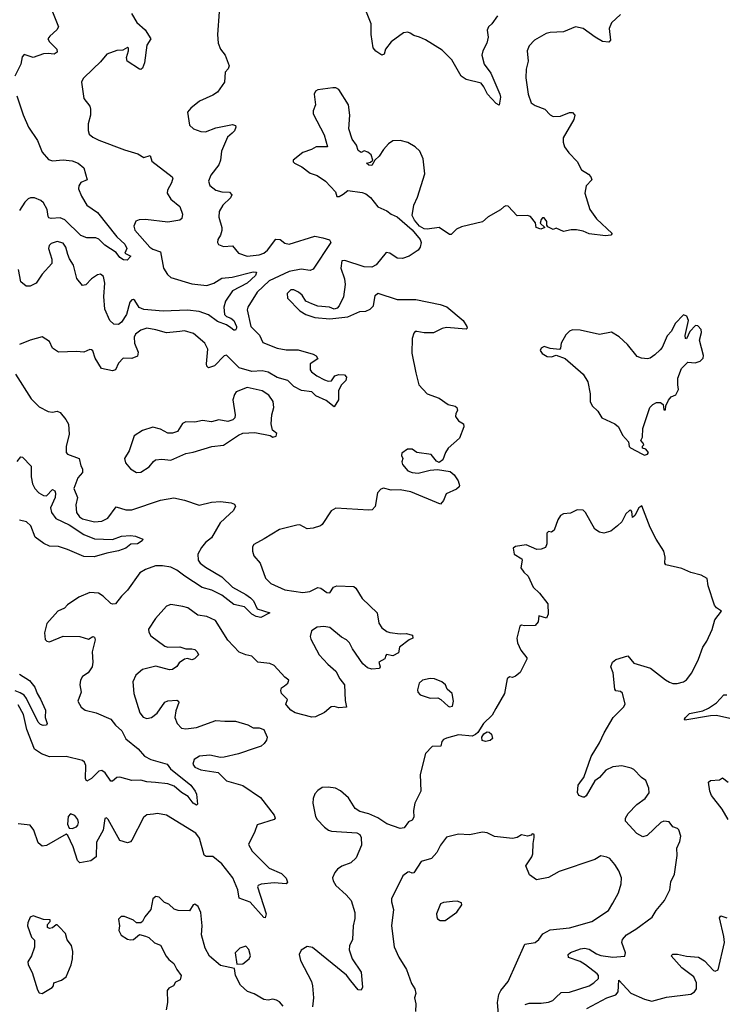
# Model space of a CAD drawing. Extents: x 2293139 to 2515392, y 824115 to 1006937.
# Tile 85 of 256: x 2339726 to 2344441, y 928942 to 935513. Entities that reach past the tile are written whole.
import ezdxf

# ---------------------------------------------------------------- set-up
doc = ezdxf.new("R2010")
doc.units = 0

msp = doc.modelspace()

# ---------------------------------------------------------------- linework, layer by layer
at = {"layer": '0CON10XD'}
for points in [[(2339944.4, 935565), (2339985.8, 935465), (2339974, 935445), (2339926.2, 935403.8), (2339914.2, 935385), (2339924.3, 935365), (2339974.3, 935315), (2339975.8, 935295), (2339955, 935283.6), (2339915, 935288.1), (2339885.8, 935284.2), (2339815, 935261.2), (2339755, 935280), (2339742.5, 935265), (2339733.3, 935215), (2339694.2, 935135.8)], [(2340471.2, 935555), (2340508, 935495), (2340562.5, 935445), (2340600, 935385), (2340575, 935342.5), (2340558.2, 935225), (2340545, 935190), (2340535, 935181.4), (2340525, 935183.1), (2340443.3, 935235), (2340439.3, 935260.7), (2340452.5, 935305), (2340451.7, 935321.7), (2340445, 935326.7), (2340415, 935310), (2340375, 935307.5), (2340306.4, 935283.6), (2340265, 935231.2), (2340216.2, 935185), (2340148.7, 935121.3), (2340138.1, 935095), (2340155, 934986.7), (2340193.8, 934935), (2340198.8, 934915), (2340198, 934875), (2340182.6, 934817.4), (2340182.4, 934772.4), (2340189.5, 934749.5), (2340215, 934728.6), (2340255, 934708.6), (2340425, 934643.5), (2340515, 934618), (2340555, 934593.3), (2340596.7, 934606.7), (2340608, 934568), (2340743.3, 934465), (2340747.5, 934455), (2340738.8, 934425), (2340711.4, 934375), (2340709.2, 934355), (2340734, 934315), (2340795.5, 934265.5), (2340812.9, 934215), (2340808, 934185), (2340794.2, 934175.8), (2340715, 934160.6), (2340565, 934178.2), (2340523.5, 934176.5), (2340501.8, 934168.2), (2340486.7, 934135), (2340495, 934108), (2340594.2, 933994.2), (2340615, 933980.4), (2340664.6, 933964.6), (2340684.5, 933855), (2340712.4, 933812.4), (2340735, 933793.2), (2340875, 933749.3), (2340975, 933739.2), (2341022, 933755), (2341075, 933787.3), (2341144.8, 933794.8), (2341285, 933829.7), (2341307.1, 933827.1), (2341300.6, 933805), (2341245, 933753.8), (2341145, 933702.5), (2341099.2, 933635), (2341087.1, 933595), (2341091.8, 933545), (2341105, 933531.1), (2341135, 933520.7), (2341155, 933506.1), (2341172.4, 933465), (2341173.8, 933455), (2341165, 933441.8), (2341155, 933441.8), (2341135.3, 933455.3), (2341106.7, 933476.7), (2341045, 933498), (2340985, 933543.1), (2340924.3, 933565.7), (2340845, 933573.5), (2340683.3, 933566.7), (2340555, 933579.6), (2340523, 933593), (2340495, 933637.8), (2340485, 933644.4), (2340475, 933643.1), (2340461.7, 933628.3), (2340437.7, 933545), (2340405, 933494.3), (2340385, 933478.6), (2340355, 933481.4), (2340327.8, 933505), (2340295, 933580), (2340287.5, 933665), (2340293.8, 933755), (2340285, 933798.8), (2340265, 933814), (2340245, 933809.2), (2340205, 933782.9), (2340166.3, 933743.7), (2340145, 933738.8), (2340108.1, 933785), (2340085.8, 933875), (2340057.2, 933917.2), (2340046.4, 933945), (2340034.6, 933995), (2340015, 934022.3), (2339975, 934033.2), (2339935, 934019.5), (2339922.1, 934005), (2339917.1, 933985), (2339941.1, 933915), (2339939.4, 933885), (2339875, 933814.2), (2339835, 933754), (2339795, 933733.3), (2339770, 933735), (2339734, 933764), (2339718.6, 933845)], [(2341057.5, 935565), (2341045.9, 935414.1), (2341050.8, 935355), (2341065.9, 935315.9), (2341097.8, 935275), (2341123.3, 935205), (2341116.7, 935185), (2341096.7, 935163.3), (2341092, 935095), (2341045, 935030), (2341015, 935010), (2340925, 934970), (2340867.3, 934922.7), (2340846.7, 934895), (2340859.1, 934809.1), (2340885, 934784.3), (2340935, 934766.9), (2340965, 934763.3), (2341035, 934790.9), (2341145, 934813.1), (2341165, 934806), (2341169.2, 934795), (2341159.7, 934770.3), (2341144.4, 934755.6), (2341111.8, 934728.2), (2341073.3, 934635), (2341065.7, 934575), (2341055.7, 934545), (2341001.4, 934475), (2340985.8, 934435), (2340995, 934406.7), (2341035.5, 934375.5), (2341075, 934364.4), (2341125, 934360.6), (2341142.5, 934345), (2341131.9, 934325), (2341080.5, 934275), (2341056.6, 934233.4), (2341054.3, 934195.7), (2341074.1, 934125.9), (2341074.2, 934105.8), (2341066, 934075), (2341048, 934045), (2341046, 934025), (2341052.1, 934012.1), (2341085, 933998.6), (2341145, 934003.8), (2341185.5, 933955.5), (2341245, 933934.6), (2341324.1, 933944.1), (2341355.5, 933955), (2341380, 933975), (2341435, 934049.1), (2341465, 934046.9), (2341495, 934021.1), (2341525, 934015.5), (2341695, 934068.6), (2341747.9, 934057.9), (2341792.7, 934042.7), (2341802, 934025), (2341685, 933848.8), (2341665, 933840), (2341605, 933847.1), (2341525, 933833.2), (2341390.9, 933769.1), (2341310, 933695), (2341248.6, 933595), (2341244.4, 933575.6), (2341268.9, 933465), (2341326.9, 933406.9), (2341349.1, 933359.1), (2341445, 933319.6), (2341505, 933309.2), (2341585, 933309.2), (2341685, 933280), (2341705, 933268.8), (2341715, 933250), (2341664.3, 933215.7), (2341664.3, 933175), (2341672.2, 933162.2), (2341708, 933135), (2341759.5, 933109.5), (2341785, 933101.4), (2341806.9, 933103.1), (2341830, 933135), (2341855.5, 933144.5), (2341893.4, 933143.4), (2341907.3, 933127.3), (2341901.8, 933105), (2341874.2, 933075), (2341852.7, 933037.3), (2341854, 932975), (2341825, 932930), (2341770.4, 932970.4), (2341702.6, 933002.6), (2341675, 933028.8), (2341607.1, 933037.1), (2341555.9, 933065.9), (2341515, 933104.4), (2341443.8, 933125), (2341385, 933161.2), (2341345, 933170.3), (2341275, 933164), (2341190, 933190), (2341105, 933273.3), (2341090.5, 933269.5), (2341025, 933203.8), (2340985, 933190), (2340975, 933200), (2340972, 933215), (2340980.6, 933315), (2340961.4, 933355), (2340885, 933417.8), (2340825.4, 933435.4), (2340795, 933432.5), (2340705, 933423.3), (2340635, 933443.9), (2340575, 933453.8), (2340535, 933441.8), (2340498.9, 933415), (2340489.2, 933395), (2340491.3, 933355), (2340516.9, 933295), (2340512.5, 933267.5), (2340475, 933251.5), (2340415.6, 933254.4), (2340385, 933221.2), (2340364.3, 933175.7), (2340345, 933168.6), (2340271.9, 933185), (2340230, 933255), (2340215, 933302.5), (2340205, 933310), (2340195, 933311.2), (2340155, 933292.9), (2340105, 933298.1), (2339985, 933294), (2339945, 933320), (2339925.9, 933365.9), (2339875, 933396.2), (2339795, 933374), (2339725, 933346.2)], [(2342915, 935538.9), (2342875.5, 935484.5), (2342854, 935465), (2342846.1, 935443.9), (2342851.2, 935395), (2342844.1, 935355.9), (2342816.2, 935305), (2342808.8, 935275), (2342826, 935215), (2342868.9, 935155), (2342930, 935015), (2342933.5, 934995), (2342925, 934942.5), (2342905, 934952.9), (2342847.3, 935015), (2342823.8, 935065), (2342805, 935088.2), (2342705, 935112.9), (2342671.4, 935135), (2342610, 935245), (2342545, 935310), (2342435, 935377.9), (2342395, 935397.1), (2342355, 935406.2), (2342332.1, 935422.1), (2342315, 935429.4), (2342286.7, 935425), (2342205, 935364.3), (2342167.1, 935315), (2342157.6, 935282.4), (2342142.5, 935275), (2342102.2, 935302.2), (2342084, 935325), (2342071.9, 935415), (2342070.8, 935485), (2342031.8, 935585)], [(2343735, 935548), (2343675, 935491.2), (2343660, 935455), (2343668.8, 935375), (2343658, 935362), (2343615, 935367.5), (2343566, 935395), (2343485, 935454.4), (2343435, 935464.5), (2343355, 935431.2), (2343265, 935427.8), (2343239.1, 935420.9), (2343161.2, 935375), (2343125, 935338.8), (2343113.3, 935305), (2343118.1, 935235), (2343106.6, 935183.4), (2343104.5, 935125), (2343118.1, 935015), (2343138.9, 934958.9), (2343165, 934939.4), (2343231.2, 934915), (2343265, 934877.5), (2343285, 934866), (2343335, 934870), (2343395, 934893.8), (2343415, 934893.8), (2343431.2, 934875), (2343424.2, 934845.8), (2343353.1, 934725), (2343352.9, 934695), (2343362.5, 934665), (2343390, 934625), (2343446.3, 934566.3), (2343475, 934510.8), (2343521.7, 934481.7), (2343537.5, 934465), (2343543.8, 934445), (2343507.1, 934402.9), (2343497.1, 934355), (2343530.4, 934245), (2343574.7, 934184.7), (2343680, 934085), (2343670, 934075), (2343635, 934069.2), (2343525, 934084.3), (2343485, 934101.2), (2343440.7, 934110.7), (2343405, 934111.2), (2343355, 934100), (2343305, 934122.5), (2343285, 934113.3), (2343250.7, 934130.7), (2343242.5, 934142.5), (2343242.5, 934165), (2343225, 934190), (2343215, 934190), (2343205, 934180), (2343200, 934155), (2343230, 934125), (2343203.9, 934113.9), (2343173.3, 934125), (2343167, 934157), (2343135, 934200), (2343115, 934206), (2343045, 934204), (2342985, 934268), (2342969.3, 934270.7), (2342955.9, 934264.1), (2342935, 934243.8), (2342852.7, 934197.3), (2342815, 934164.2), (2342675, 934130), (2342640, 934115), (2342605, 934080), (2342595, 934080), (2342525, 934126), (2342445, 934114), (2342425, 934118.1), (2342395, 934135.8), (2342360.8, 934175), (2342343.9, 934206.1), (2342355.6, 934275), (2342380.6, 934329.4), (2342429.4, 934485), (2342417.5, 934585), (2342396, 934635), (2342365, 934664), (2342315, 934693.5), (2342265, 934706.5), (2342216.7, 934705), (2342188.1, 934685), (2342152.6, 934647.4), (2342125, 934602), (2342096.7, 934575), (2342075, 934540), (2342055, 934542.5), (2342040, 934555), (2342067, 934563), (2342082.5, 934575), (2342071.1, 934611.1), (2342049.1, 934629.1), (2342025, 934636.7), (2342005, 934627.5), (2341985, 934640), (2341973.8, 934675), (2341944.3, 934715), (2341921.9, 934785), (2341929.2, 934875), (2341920, 934945), (2341855, 935046.7), (2341835, 935058), (2341815, 935058), (2341715.9, 935044.1), (2341700, 935035), (2341691.2, 935015), (2341700, 934945), (2341683.8, 934905), (2341683.3, 934885), (2341758.8, 934745), (2341780, 934665), (2341705, 934663.3), (2341673.9, 934646.1), (2341615, 934626.2), (2341550, 934575), (2341550, 934565), (2341560, 934555), (2341609.7, 934529.7), (2341665, 934489.2), (2341712.1, 934472.1), (2341765.8, 934435.8), (2341832.5, 934365), (2341843, 934333), (2341857, 934333), (2341885, 934347.5), (2341915, 934373.3), (2342010.5, 934359.5), (2342035, 934350.8), (2342067, 934327), (2342115, 934264.4), (2342176.9, 934236.9), (2342205, 934214.2), (2342245, 934196.5), (2342345, 934110), (2342397.8, 934045), (2342404.3, 934025), (2342398.8, 933995), (2342384.3, 933975.7), (2342325, 933935.7), (2342280.7, 933919.3), (2342245, 933922.3), (2342195, 933955.5), (2342171.3, 933958.7), (2342105, 933877.1), (2342075, 933862), (2342025, 933864.2), (2341895, 933905.3), (2341876.2, 933903.8), (2341868.8, 933855), (2341892.8, 933782.8), (2341898.8, 933745), (2341886.6, 933663.4), (2341857.9, 933602.1), (2341845, 933586.9), (2341825, 933581.1), (2341793.2, 933593.2), (2341715, 933600.7), (2341674.4, 933615.6), (2341635.7, 933635), (2341611.1, 933675), (2341585.7, 933695), (2341555, 933709.2), (2341535, 933708.9), (2341511.1, 933685), (2341512.7, 933655), (2341595, 933570.6), (2341636.2, 933545), (2341695, 933525.5), (2341795, 933517.3), (2341915, 933530), (2341995, 933565.6), (2342035, 933568.5), (2342065, 933580.5), (2342086.6, 933603.4), (2342098.3, 933671.7), (2342115, 933686.7), (2342245, 933646), (2342370, 933645), (2342532.3, 933612.3), (2342575.6, 933595.6), (2342685.3, 933505.3), (2342710.6, 933465), (2342712, 933455), (2342705, 933448), (2342575, 933459.2), (2342545, 933452.5), (2342486.4, 933423.6), (2342425, 933422.2), (2342375, 933431.4), (2342365, 933430.8), (2342355, 933421.2), (2342344.6, 933385), (2342343, 933287), (2342368.8, 933155), (2342390, 933075), (2342445, 933015.8), (2342525, 932987.1), (2342585, 932944.4), (2342632.9, 932932.9), (2342643.8, 932925), (2342648, 932905), (2342636.2, 932885), (2342633.6, 932863.6), (2342655, 932836.7), (2342686.7, 932815), (2342690, 932795), (2342660.8, 932719.2), (2342585, 932653.3), (2342566.7, 932625), (2342550, 932575), (2342525, 932557.5), (2342507, 932567), (2342470.7, 932610.7), (2342375, 932623.8), (2342345, 932646.7), (2342313, 932647), (2342275, 932620), (2342273.6, 932603.6), (2342282.5, 932585), (2342277, 932563), (2342280, 932545), (2342315, 932502), (2342345, 932490.8), (2342385, 932487.1), (2342464.4, 932505.6), (2342515, 932510), (2342597.7, 932497.7), (2342625.9, 932475.9), (2342651.2, 932435), (2342660, 932405), (2342657.5, 932395), (2342639.7, 932380.3), (2342571.1, 932348.9), (2342554.2, 932305), (2342535, 932280), (2342335, 932362.2), (2342265.8, 932374.2), (2342205, 932372.5), (2342154.1, 932385.9), (2342135, 932378.8), (2342114.4, 932355.6), (2342098.6, 932265), (2342077.6, 932242.4), (2342055, 932238.9), (2341835, 932252), (2341803.8, 932235), (2341745, 932143.8), (2341732.5, 932135), (2341685, 932119.2), (2341645, 932115.8), (2341595, 932141.2), (2341575, 932140), (2341459.5, 932110.5), (2341358.3, 932048.3), (2341289.1, 932010.9), (2341279.2, 931995), (2341278.8, 931965), (2341288, 931935), (2341330, 931885), (2341366.9, 931785), (2341401.1, 931751.1), (2341495, 931707.3), (2341615, 931690.7), (2341662.4, 931697.6), (2341715, 931724.4), (2341735, 931718.1), (2341775, 931691.1), (2341795, 931688.6), (2341820, 931725), (2341842.5, 931735), (2341955, 931730.8), (2341969.7, 931719.7), (2342010.5, 931650.5), (2342112, 931555), (2342122.2, 931485), (2342142, 931455), (2342175, 931430), (2342195, 931423.1), (2342265.9, 931414.1), (2342305, 931415.8), (2342347.5, 931405), (2342350, 931385), (2342325, 931373.8), (2342260, 931325), (2342253, 931287), (2342215, 931267.5), (2342173, 931277), (2342167.5, 931265)], [(2339706.9, 935005), (2339748.6, 934878.6), (2339785.6, 934795), (2339845, 934706.2), (2339875, 934628), (2339918.9, 934578.9), (2339945, 934571.2), (2340015, 934578.2), (2340075, 934570.5), (2340116.7, 934555), (2340153.3, 934525), (2340175.8, 934445), (2340134.5, 934425.5), (2340120, 934405), (2340118.6, 934385), (2340137.3, 934335), (2340174.8, 934274.8), (2340245.4, 934225), (2340374.6, 934064.6), (2340427.1, 934015), (2340441.2, 933985), (2340427.5, 933955), (2340467.5, 933935), (2340442.5, 933907.5), (2340419.3, 933909.3), (2340395, 933926.7), (2340369.1, 933959.1), (2340295, 934007.8), (2340255, 934047.3), (2340235, 934056.4), (2340175, 934057.7), (2340135, 934072.9), (2340026.1, 934176.1), (2339995, 934191.5), (2339935.9, 934185.9), (2339921.2, 934191.2), (2339915, 934200), (2339909.1, 934245), (2339885, 934290), (2339866.1, 934306.1), (2339825, 934323.9), (2339797.5, 934325), (2339783, 934317), (2339760.6, 934295), (2339725, 934240)], [(2343895, 932606.7), (2343915, 932612.5), (2343922.5, 932625), (2343905, 932647.5), (2343883, 932653), (2343883, 932667), (2343890, 932675), (2343887, 932687), (2343870, 932705), (2343883, 932727), (2343883.3, 932785), (2343930, 932925), (2343950, 932945), (2343975, 932957.5), (2344003, 932957), (2344020, 932945), (2344025, 932910), (2344035, 932910), (2344037.5, 932935), (2344056, 932974), (2344073.9, 932996.1), (2344105, 933010), (2344122.9, 933045), (2344116.7, 933075), (2344118.6, 933121.4), (2344142.5, 933185), (2344185, 933226.7), (2344233, 933223), (2344267.5, 933235), (2344285.9, 933254.1), (2344288.3, 933271.7), (2344262.9, 933375), (2344275.8, 933425), (2344273.8, 933445), (2344250.5, 933470.5), (2344235, 933472), (2344198.6, 933431.4), (2344175, 933382.5), (2344170, 933385), (2344166.7, 933405), (2344188, 933505), (2344177.5, 933535), (2344155, 933542.5), (2344100, 933485), (2344076, 933435), (2344047.3, 933402.7), (2344014.1, 933325.9), (2343999.7, 933310.3), (2343965, 933276.2), (2343932.5, 933255), (2343915, 933250), (2343875, 933253.8), (2343846.7, 933265), (2343782, 933345), (2343726.8, 933396.8), (2343675, 933426.7), (2343595, 933411.2), (2343465, 933441.2), (2343415, 933442), (2343393.8, 933435), (2343371.3, 933408.7), (2343340, 933355), (2343335, 933320), (2343328.3, 933311.7), (2343265, 933318.8), (2343225, 933331.2), (2343205, 933321.2), (2343200, 933305), (2343212.5, 933285), (2343245, 933265.8), (2343275, 933263.8), (2343305, 933273.3), (2343365, 933251.4), (2343485, 933146.7), (2343516.2, 933095), (2343533.3, 933015), (2343532.5, 932965), (2343546.7, 932935), (2343585, 932900), (2343611.2, 932855), (2343696.7, 932815), (2343721.2, 932795), (2343749.3, 932739.3), (2343787.5, 932695), (2343793.3, 932665), (2343802.5, 932655), (2343877.5, 932615), (2343895, 932606.7)], [(2339697.8, 933147.8), (2339803.6, 932983.6), (2339855, 932928.1), (2339915, 932896.9), (2339945, 932894.3), (2339975, 932900), (2339995, 932892), (2340034.2, 932845), (2340052.7, 932812.7), (2340056.7, 932746.7), (2340037.1, 932665), (2340035, 932623.3), (2340045, 932613.8), (2340123.8, 932585), (2340133.1, 932535), (2340145.6, 932515), (2340145, 932491.2), (2340114.6, 932455.4), (2340087.5, 932385), (2340110.9, 932325), (2340100.7, 932275), (2340105.9, 932225), (2340124.6, 932195), (2340145, 932182.5), (2340225, 932162.2), (2340274.4, 932165.6), (2340315, 932186.1), (2340369.2, 932260.8), (2340435, 932241.9), (2340475, 932241.2), (2340665, 932306.5), (2340755, 932321.4), (2340825, 932306.7), (2340922.6, 932272.6), (2341005, 932292.9), (2341065, 932297.1), (2341137.9, 932287.9), (2341159.4, 932279.4), (2341166, 932265), (2341151.4, 932235), (2341129.2, 932215), (2341064, 932155), (2341005.7, 932055), (2340966.2, 932023.8), (2340939.2, 931990.8), (2340915, 931946.2), (2340917.5, 931905), (2340930.9, 931885), (2340965, 931858.4), (2341074.8, 931794.8), (2341145.8, 931725), (2341235, 931677.7), (2341265.6, 931655), (2341286.7, 931635), (2341310.9, 931580.9), (2341395.6, 931554.4), (2341335, 931522.9), (2341305, 931529.6), (2341275, 931544.7), (2341225, 931594.6), (2341155, 931610.4), (2341075, 931673.2), (2341007.5, 931705), (2340942.7, 931722.7), (2340829, 931799)], [(2340505, 932490.8), (2340535, 932492.9), (2340590.9, 932529.1), (2340618.6, 932565), (2340633.3, 932575), (2340675, 932580.6), (2340735, 932573.3), (2340835, 932617.3), (2340883.6, 932626.4), (2341007.5, 932665), (2341085, 932674.3), (2341185, 932740.8), (2341215, 932753.1), (2341295, 932758.1), (2341397, 932737), (2341415, 932727.5), (2341437, 932733), (2341441.7, 932751.7), (2341413, 932773), (2341403.8, 932815), (2341409.4, 932875), (2341422.5, 932925), (2341418.2, 932965), (2341388, 933008), (2341345, 933036.7), (2341245, 933057.7), (2341170.7, 933029.3), (2341158.8, 933011.2), (2341149.1, 932975), (2341164.4, 932875), (2341161.4, 932855), (2341148.7, 932841.3), (2341115, 932830.6), (2341055, 932841.9), (2341005, 932829.4), (2340945, 932838.1), (2340895, 932825.7), (2340835, 932829.2), (2340812.7, 932817.3), (2340780, 932765), (2340745, 932754.3), (2340715, 932754.3), (2340665, 932780.8), (2340615, 932792.5), (2340545, 932771.4), (2340490, 932735), (2340457.1, 932635), (2340426.2, 932585), (2340431.2, 932555), (2340465.4, 932515.4), (2340505, 932490.8)], [(2339710, 932565), (2339734.2, 932595.8), (2339743.6, 932593.6)], [(2339743.6, 932593.6), (2339802.5, 932532.5), (2339802.6, 932462.6), (2339811.4, 932415), (2339826.9, 932385), (2339853.5, 932355), (2339885, 932337.1), (2339905, 932335.5), (2339945, 932376.5), (2339959.4, 932369.4), (2339965, 932352.5), (2339963.2, 932325), (2339931.2, 932255), (2339938.9, 932225), (2339967.1, 932185), (2340055, 932142.5), (2340155, 932077.7), (2340225, 932047.3), (2340345, 932044.1), (2340405, 932065.3), (2340465, 932070.8), (2340498.8, 932065), (2340547.5, 932045), (2340542.5, 932035), (2340512.5, 932015), (2340466.7, 932013.3), (2340433.8, 931985), (2340385, 931967.9), (2340306.4, 931953.6), (2340222.1, 931927.9), (2340155, 931929.6), (2340045, 931977.3), (2339985, 931996.9), (2339925, 931998.5), (2339887.3, 932017.3), (2339830.2, 932060.2), (2339800.3, 932135), (2339771.4, 932161.4), (2339725, 932172.1)], [(2343098.3, 928941.7), (2343125, 928949.4), (2343205, 928949.4), (2343255, 928956), (2343282.6, 928967.4), (2343303.1, 928986.9), (2343339.7, 929020.3), (2343395, 929023.1), (2343525, 929065.3), (2343558.1, 929085), (2343588.9, 929115), (2343587.5, 929135), (2343578.8, 929145), (2343502.7, 929205), (2343465, 929228.2), (2343389.2, 929255), (2343386.9, 929275), (2343402.5, 929287.5), (2343467.5, 929312.5), (2343495, 929316.9), (2343525, 929309.4), (2343575, 929278.9), (2343605, 929268.7), (2343685, 929256.2), (2343765, 929262.5), (2343768.6, 929285), (2343744.3, 929355), (2343748, 929375), (2343775, 929405.8), (2343837.6, 929442.4), (2343946.8, 929523.2), (2343972.1, 929567.9), (2344028, 929635), (2344063.8, 929705), (2344071.7, 929758.3), (2344095, 929810), (2344112.9, 929935), (2344110.8, 929985), (2344131.7, 930028.3), (2344138.8, 930065), (2344125, 930106.7), (2344115, 930116.2), (2344085, 930126.7), (2344059.3, 930159.3), (2344025, 930164.4), (2344004.4, 930155), (2343912.6, 930067.4), (2343885, 930060), (2343845, 930082.5), (2343768.8, 930165), (2343768, 930185), (2343785.7, 930214.3), (2343843.8, 930275), (2343900, 930315), (2343925.9, 930354.1), (2343924, 930385), (2343905, 930436.2), (2343875.6, 930455.6), (2343825, 930508.8), (2343807.3, 930517.3), (2343745, 930534.2), (2343685, 930526.9), (2343638, 930505), (2343594.5, 930455.5), (2343565, 930432.5), (2343505, 930333.3), (2343495, 930323.8), (2343485, 930323.3), (2343456.7, 930335), (2343449.2, 930355), (2343452.9, 930405), (2343474.5, 930435.5), (2343490, 930455), (2343538.9, 930595), (2343595, 930685.8), (2343626.7, 930753.3), (2343687.1, 930855), (2343754.2, 930925), (2343766, 930945), (2343748.8, 931018.8), (2343735, 931030), (2343705, 931033.8), (2343696.7, 931045), (2343686.7, 931155), (2343670, 931195), (2343682.5, 931225), (2343705, 931243.3), (2343785, 931267.5), (2343825, 931218.8), (2343935, 931186.2), (2344035, 931106.2), (2344062.3, 931092.3), (2344085, 931083.8), (2344113.9, 931083.9), (2344155.8, 931094.2), (2344175, 931106.7), (2344211.2, 931155), (2344256.2, 931245), (2344284.4, 931325.6), (2344311.2, 931365), (2344345.8, 931444.2), (2344365, 931507.5), (2344410, 931565), (2344375, 931587.5), (2344363.3, 931605), (2344320, 931735), (2344313.6, 931783.6), (2344273.3, 931805), (2344205, 931823.3), (2344145, 931849.5), (2344038.8, 931875), (2344032, 931885), (2344033.3, 931925), (2344023.3, 931965), (2343972.5, 932045), (2343933.2, 932123.2), (2343878.3, 932268.3), (2343857.5, 932255), (2343830, 932205), (2343815, 932190), (2343811.7, 932231.7), (2343805, 932240), (2343795, 932237.5), (2343770, 932215), (2343745, 932162.5), (2343715.9, 932134.1), (2343670.7, 932099.3), (2343625, 932086.2), (2343595, 932092.5), (2343565, 932113.8), (2343502, 932225), (2343485, 932240), (2343445, 932241.2), (2343400.5, 932219.5), (2343355, 932214), (2343335, 932203.3), (2343316.2, 932175), (2343292.5, 932105), (2343275, 932092.5), (2343255, 932097.5), (2343243.8, 932085), (2343244.1, 932015.9), (2343235, 931991.2), (2343205, 931978.8), (2343177, 931977), (2343105, 932007.5), (2343035, 931998), (2343020, 931985), (2343025.9, 931945.9), (2343076.7, 931915), (2343080, 931905), (2343070, 931855), (2343090, 931825), (2343118.3, 931798.3), (2343153.3, 931725), (2343195.7, 931685.7), (2343250, 931615), (2343253.3, 931545), (2343241.7, 931518.3), (2343190, 931535), (2343186.4, 931493.6), (2343165, 931470), (2343095, 931467.5), (2343075, 931472.5), (2343062.5, 931465), (2343044.2, 931385.8), (2343047.5, 931355), (2343070, 931305), (2343111.2, 931255), (2343110, 931245), (2343065, 931156), (2343035, 931131.2), (2343015, 931122.5), (2342995, 931127.5), (2342980, 931115), (2342962, 931015), (2342904.3, 930915.7), (2342878.1, 930871.9), (2342821.9, 930815), (2342783.8, 930756.2), (2342767.8, 930742.2), (2342745, 930731.8), (2342655, 930739.2), (2342575, 930718), (2342555, 930708.8), (2342542.5, 930695), (2342535.8, 930664.2), (2342478.3, 930661.7), (2342434.2, 930615), (2342397.5, 930475), (2342403.3, 930365), (2342362.5, 930285), (2342354.2, 930235), (2342355, 930190), (2342345, 930170), (2342320.5, 930159.5), (2342291.5, 930118.5), (2342265, 930116.2), (2342175, 930146.2), (2342115, 930185.7), (2342055, 930214), (2341995, 930228), (2341965, 930248.8), (2341920, 930320), (2341867.3, 930367.3), (2341833.9, 930383.9), (2341785, 930391.2), (2341745, 930388), (2341715, 930368.8), (2341695, 930346.7), (2341684.2, 930315), (2341682.5, 930285), (2341700.8, 930195), (2341712, 930175), (2341760, 930125), (2341786.2, 930105), (2341807.6, 930097.6), (2341976.3, 930086.3), (2341995.5, 930075.5), (2342004.4, 930055), (2342007.5, 930005), (2341971.5, 929918.5), (2341935, 929886.7), (2341875.4, 929864.6), (2341846.6, 929843.4), (2341827.9, 929822.1), (2341814.4, 929785), (2341816.7, 929765), (2341835, 929734.2), (2341905, 929672.9), (2341938.6, 929635), (2341963.1, 929555), (2341961.9, 929515), (2341950.6, 929465), (2341946.5, 929375), (2341927.8, 929332.2), (2341925.4, 929305), (2341945.4, 929245), (2342005.5, 929155.5), (2342014.2, 929055.8), (2342005, 929036.7), (2341985, 929039.2), (2341935, 929098.1), (2341906.1, 929136.1), (2341680.9, 929320.9), (2341645, 929328.1), (2341605, 929303.3), (2341591.4, 929275), (2341600.6, 929235), (2341673.1, 929095), (2341680, 929065), (2341687.5, 928985), (2341680, 928925)], [(2340829, 931799), (2340775, 931839.2), (2340735, 931859.1), (2340679.1, 931869.1), (2340633, 931867), (2340565, 931843.8), (2340528.1, 931821.9), (2340445, 931705.8), (2340405, 931666.7), (2340365, 931614.5), (2340345, 931612.2), (2340335, 931617.8), (2340283.3, 931665), (2340250.8, 931685), (2340195, 931691.1), (2340120.2, 931659.8), (2340045, 931607.5), (2340024.4, 931585.6), (2339980, 931565), (2339906.1, 931483.9), (2339891.7, 931421.7), (2339896.4, 931376.4), (2339906.4, 931366.4), (2339925, 931361.2), (2340015, 931399.2), (2340127, 931397), (2340185, 931379.4), (2340215, 931396), (2340225, 931392.5), (2340228.8, 931375), (2340210, 931295), (2340214.4, 931225), (2340209.4, 931195), (2340182.5, 931155), (2340145, 931128.8), (2340132.5, 931105), (2340127.5, 931075), (2340135.8, 931024.2), (2340114, 930965), (2340135.8, 930925), (2340163.8, 930903.8), (2340236, 930886), (2340335, 930845.6), (2340364.7, 930804.7), (2340406.6, 930766.6), (2340435, 930713.6), (2340516.9, 930646.9), (2340558, 930598), (2340601.2, 930575), (2340710, 930545), (2340732.3, 930512.3), (2340868.9, 930405), (2340897.1, 930365), (2340905.8, 930344.2), (2340912.5, 930277.5), (2340905, 930270), (2340883.1, 930285), (2340849.4, 930329.4), (2340805.4, 930355), (2340757.6, 930397.6), (2340715, 930413.2), (2340631.7, 930421.7), (2340575, 930425.5), (2340535, 930437.1), (2340475, 930435.4), (2340395, 930458.1), (2340374.5, 930455.5), (2340345, 930430), (2340335, 930432), (2340296.4, 930486.4), (2340275, 930501.4), (2340253.1, 930496.9), (2340205, 930448.1), (2340175, 930431.2), (2340165.8, 930445.8), (2340167.7, 930535), (2340157.5, 930557.5), (2340145, 930568.9), (2340035, 930595.5), (2339923.9, 930593.9), (2339872.4, 930612.4), (2339825, 930644.4), (2339774.1, 930775), (2339752, 930875), (2339715, 930939.6)], [(2342167.5, 931265), (2342163, 931247), (2342123.3, 931225), (2342132.5, 931195), (2342126.1, 931183.9), (2342075, 931177.5), (2342046.4, 931186.4), (2342016.7, 931215), (2341946.2, 931315), (2341926, 931355), (2341906, 931375), (2341872.4, 931392.4), (2341796.3, 931456.3), (2341755, 931462.1), (2341711.9, 931458.1), (2341674, 931435), (2341664.5, 931395.5), (2341668.6, 931378.6), (2341724.6, 931274.6), (2341781.1, 931211.1), (2341836.2, 931165), (2341861.2, 931115), (2341893.8, 931075), (2341898.3, 930968.3), (2341906.7, 930925), (2341855, 930921.2), (2341825, 930929.2), (2341805, 930926), (2341759.7, 930890.3), (2341700.7, 930859.3), (2341675, 930858.8), (2341565, 930886.2), (2341535, 930904), (2341507.5, 930935), (2341502.5, 930945), (2341512.5, 930975), (2341473.3, 931015), (2341468.8, 931035), (2341473.3, 931055), (2341492.3, 931067.7), (2341515.8, 931084.2), (2341522.5, 931105), (2341494.2, 931124.2), (2341425, 931202.9), (2341395, 931215.8), (2341315.4, 931225.4), (2341275, 931266.2), (2341235, 931273.3), (2341191.2, 931291.2), (2341115, 931371.2), (2341033, 931503), (2340975, 931530), (2340915, 931538.5), (2340847.6, 931587.6), (2340815, 931595.6), (2340735, 931609.2), (2340705, 931599.2), (2340632.4, 931517.6), (2340585.8, 931445), (2340588.1, 931425), (2340601.1, 931401.1), (2340695, 931331.4), (2340715, 931325.7), (2340795, 931327.5), (2340835, 931314), (2340875, 931314), (2340895, 931308.8), (2340910, 931295), (2340920, 931275), (2340893.3, 931246.7), (2340875, 931241.2), (2340845, 931250), (2340825, 931245.8), (2340790, 931220), (2340774, 931196), (2340745, 931176.2), (2340725, 931174.2), (2340635, 931198), (2340545, 931175.6), (2340501.3, 931138.7), (2340480.8, 931095), (2340488.6, 931015), (2340527.9, 930887.9), (2340548.9, 930858.9), (2340575, 930850), (2340605, 930856.2), (2340642.9, 930885), (2340695, 930958.6), (2340715, 930967.5), (2340775, 930971.2), (2340785.8, 930965.8), (2340787.1, 930955), (2340768.8, 930901.2), (2340762.2, 930855), (2340777.1, 930815), (2340805, 930784.7), (2340835, 930780), (2340905, 930788.4), (2341035, 930836.9), (2341095, 930830.4), (2341165, 930831.4), (2341248, 930808), (2341285, 930787.5), (2341325, 930786.7), (2341356, 930776), (2341377.5, 930725), (2341374, 930705), (2341358.3, 930681.7), (2341336.7, 930665), (2341298.3, 930651.7), (2341185, 930613.1), (2341089.7, 930590.3), (2341065, 930588.1), (2340995, 930605.5), (2340925, 930597.8), (2340890, 930575), (2340881.9, 930545), (2340895, 930524.3), (2340935, 930507.5), (2341049.4, 930489.4), (2341105, 930432.2), (2341215, 930402.9), (2341332.9, 930322.9), (2341424.2, 930205), (2341431.2, 930185), (2341424.1, 930175.9), (2341310.9, 930139.1), (2341295.8, 930095), (2341252.7, 930007.3), (2341276.7, 929965), (2341391.3, 929851.3), (2341473.8, 929815), (2341505, 929783.3), (2341513.6, 929756.4), (2341503.9, 929746.1), (2341425, 929752.5), (2341337.4, 929742.6), (2341316.2, 929735), (2341312.5, 929725), (2341370, 929545), (2341365, 929520), (2341355, 929521.2), (2341265, 929624.4), (2341190.3, 929650.3), (2341181.2, 929705), (2341147.7, 929785), (2341075, 929879.2), (2341015, 929928.8), (2340969.2, 929929.2), (2340956.9, 929936.9), (2340925, 930051.2), (2340901.4, 930085), (2340705, 930204.4), (2340645.7, 930214.3), (2340618.9, 930211.1), (2340575, 930205.7), (2340551.3, 930188.7), (2340473.7, 930036.3), (2340464.5, 930025.5), (2340445, 930018.9), (2340393.3, 930035), (2340315.8, 930175), (2340305, 930186.2), (2340295, 930182.5), (2340283.1, 930105), (2340238.9, 930025), (2340237.1, 929925), (2340200.9, 929899.1), (2340126.7, 929886.7), (2340112.2, 929902.2), (2340082.6, 929992.6), (2340047.7, 930067.7), (2340036.7, 930076.7), (2339905, 930002.5), (2339875, 929996.2), (2339849.1, 930019.1), (2339821.4, 930105), (2339796.3, 930136.3), (2339715, 930145.6)], [(2339725, 931145.5), (2339792, 931102), (2339827.9, 931057.9), (2339842.7, 931015), (2339865, 930979.2), (2339898.1, 930905), (2339895.6, 930855), (2339909.2, 930815), (2339905.8, 930804.2), (2339882.6, 930802.6), (2339865, 930809.2), (2339849.4, 930825), (2339772.3, 930982.3), (2339755.2, 931005.2), (2339730.1, 931020.1), (2339695, 931033)], [(2342595, 930927.5), (2342615, 930932.5), (2342620, 930965), (2342612.5, 931015), (2342577.5, 931045), (2342566.7, 931075), (2342543.3, 931095), (2342495, 931114.3), (2342465, 931116.5), (2342415, 931105.5), (2342392.2, 931085), (2342380.3, 931040.3), (2342382.5, 931025), (2342397.9, 931007.9), (2342465, 930984.2), (2342516.4, 930986.4), (2342536.4, 930976.4), (2342585, 930932.5), (2342595, 930927.5)], [(2344465, 930849.7), (2344375, 930868.3), (2344335, 930868.1), (2344165, 930837.5), (2344162, 930845), (2344168, 930855), (2344195, 930882.9), (2344285, 930900.4), (2344322.4, 930917.6), (2344376.1, 930953.9), (2344425, 931007.1), (2344445, 931006.9)], [(2342835, 930696.2), (2342812.7, 930702.7), (2342809.1, 930725), (2342822.8, 930747.2), (2342845, 930760), (2342857.9, 930757.9), (2342874, 930745), (2342880, 930715), (2342865, 930702.5), (2342835, 930696.2)], [(2344454.4, 930175), (2344412.9, 930245), (2344342.5, 930335), (2344330.9, 930365), (2344322.5, 930425), (2344335, 930436.2), (2344395, 930440), (2344415, 930452.5), (2344454.3, 930424.3)], [(2340075, 930114.2), (2340105, 930126), (2340115, 930136.7), (2340119.4, 930155), (2340114.2, 930175), (2340095, 930201.2), (2340065, 930213.3), (2340048.8, 930195), (2340044, 930145), (2340055, 930117.5), (2340075, 930114.2)], [(2342930.9, 928775), (2342914.6, 928955), (2342923, 929007), (2342936.9, 929035), (2342985.7, 929095), (2343097.7, 929342.3), (2343165, 929354), (2343190, 929375), (2343217, 929413), (2343265, 929440), (2343395, 929452.9), (2343544.5, 929495.5), (2343655, 929568.6), (2343683.1, 929616.9), (2343722.9, 929685), (2343738.6, 929745), (2343740.8, 929785), (2343725, 929833.3), (2343697.1, 929875), (2343665, 929914.2), (2343645, 929924.4), (2343605, 929932.9), (2343565, 929908.2), (2343325, 929827.1), (2343255, 929787.1), (2343175, 929772.5), (2343127.5, 929805), (2343102.5, 929865), (2343143.8, 929925), (2343151.2, 929945), (2343152.5, 930015), (2343160, 930055), (2343160, 930075), (2343155, 930077.5), (2343145, 930080), (2343138.3, 930071.7), (2343115, 930063.3), (2343075, 930072.5), (2343045.9, 930054.1), (2343015, 930048), (2342895, 930062.5), (2342845, 930086), (2342815, 930091.2), (2342727.9, 930072.1), (2342655, 930078.1), (2342573.4, 930056.6), (2342533.3, 930005), (2342508.9, 929955), (2342475, 929915.6), (2342405, 929894.5), (2342355, 929820), (2342345, 929816.7), (2342325.7, 929825.7), (2342315, 929823.8), (2342281.7, 929798.3), (2342207.5, 929645), (2342206.9, 929625), (2342220.4, 929575), (2342207.8, 929465), (2342225.8, 929325), (2342255.8, 929255.8), (2342308, 929175), (2342341.3, 929081.3), (2342363.8, 929045), (2342368.8, 929015), (2342361.2, 928985), (2342368.8, 928945), (2342366.7, 928895)], [(2341485, 928929.2), (2341459.3, 928959.3), (2341439.7, 928969.7), (2341415, 928975.6), (2341385, 928969.2), (2341355.9, 928974.1), (2341290.9, 929010.9), (2341247.2, 929027.2), (2341198.9, 929068.9), (2341166, 929135), (2341160, 929180), (2341065, 929202), (2340993, 929263), (2340964.2, 929315.8), (2340938.2, 929405), (2340944.4, 929465), (2340933.8, 929555), (2340916.7, 929595), (2340895, 929610), (2340883.9, 929606.1), (2340860, 929565), (2340783, 929567), (2340756.4, 929576.4), (2340720.7, 929610.7), (2340691.7, 929621.7), (2340657.3, 929657.3), (2340635, 929661.2), (2340614.2, 929645), (2340600, 929575), (2340561.2, 929525), (2340545.8, 929494.2), (2340535, 929486.7), (2340505, 929486.7), (2340485, 929502.5), (2340425, 929527.5), (2340403, 929527), (2340385, 929510), (2340391.2, 929465), (2340387.5, 929435), (2340404.1, 929404.1), (2340445, 929377.5), (2340465, 929372.5), (2340486.1, 929373.9), (2340525, 929406.7), (2340565, 929396.7), (2340587.3, 929387.3), (2340625, 929351.2), (2340665, 929336.2), (2340702.7, 929262.7), (2340720.3, 929240.3), (2340754.3, 929214.3), (2340774, 929174), (2340802.5, 929135), (2340797.5, 929105), (2340765, 929090), (2340752.5, 929065), (2340721.1, 929048.9), (2340710, 929035), (2340711.2, 928955), (2340702.9, 928905)], [(2342565, 929502), (2342642.1, 929557.9), (2342677.5, 929605), (2342675, 929620), (2342645, 929630), (2342615, 929628.8), (2342555, 929622), (2342535, 929612.5), (2342508, 929545), (2342508.8, 929525), (2342515, 929512.5), (2342532, 929502), (2342565, 929502)], [(2339875, 929013.3), (2339942.5, 929055), (2339952.5, 929065), (2339953.9, 929086.1), (2340005, 929102.5), (2340036.9, 929125), (2340068.8, 929205), (2340078, 929245), (2340080, 929295), (2340072.5, 929335), (2340041.7, 929371.7), (2340032, 929415), (2339989.5, 929459.5), (2339975, 929472.5), (2339968.3, 929471.7), (2339945, 929451.2), (2339925, 929447.5), (2339912.5, 929455), (2339912.5, 929475), (2339930, 929495), (2339930, 929505), (2339885, 929508.8), (2339815, 929533.3), (2339796.4, 929523.6), (2339780, 929485), (2339778.8, 929465), (2339805, 929390), (2339825, 929370), (2339825.8, 929324.2), (2339805.8, 929265), (2339781.2, 929225), (2339782, 929205), (2339810, 929155), (2339845, 929037.5), (2339855, 929017.5), (2339875, 929013.3)], [(2343510.8, 928915), (2343645, 928985.7), (2343705, 929005.3), (2343718.9, 929025), (2343725, 929103.8), (2343805.2, 929015.2), (2343895, 928975.8), (2343945, 928962.8), (2344041.4, 928988.6), (2344205, 929010), (2344228.6, 929025), (2344243.3, 929045), (2344241.5, 929085), (2344223.6, 929125), (2344144.5, 929184.5), (2344074.2, 929265.8), (2344084.3, 929275.7), (2344115, 929277.5), (2344175, 929263.5), (2344255, 929256.7), (2344295, 929232.5), (2344355, 929167.5), (2344367.7, 929162.3), (2344387, 929173), (2344429.5, 929355), (2344425.5, 929394.5), (2344395, 929520), (2344405, 929532.5), (2344445, 929518.8)], [(2341175, 929210), (2341215, 929212.5), (2341256.7, 929245), (2341266.2, 929265), (2341255, 929307.5), (2341235, 929330), (2341195, 929316.7), (2341164.2, 929285), (2341175, 929210)]]:
    msp.add_lwpolyline(points, dxfattribs=at)

doc.saveas('drawing.dxf')
